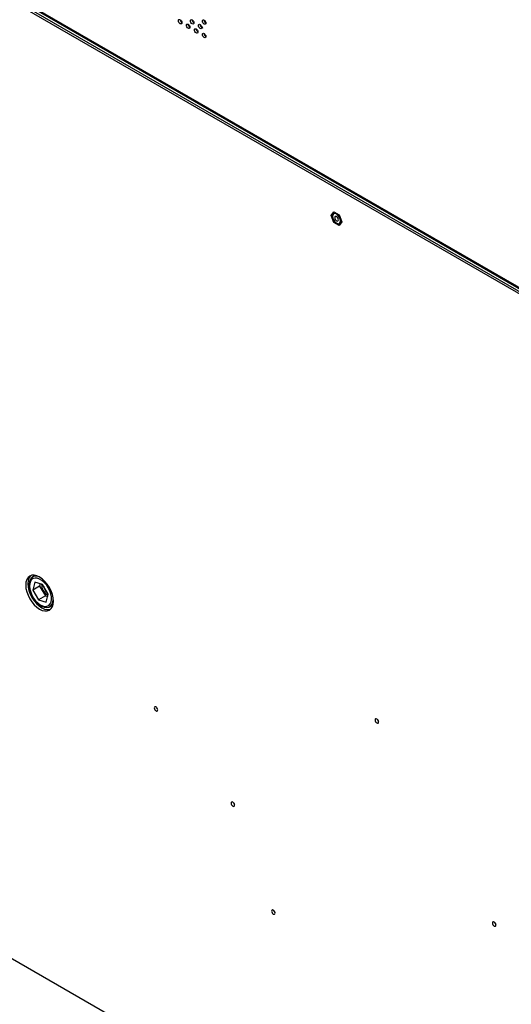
# Model space of a CAD drawing. Header units: millimetres. Extents: x 0 to 844, y -2 to 552.
# Tile 95 of 119: x 645 to 668, y 407 to 455. Entities that reach past the tile are written whole.
import ezdxf

# ---------------------------------------------------------------- set-up
doc = ezdxf.new("R2010")
doc.units = ezdxf.units.MM

msp = doc.modelspace()

# ---------------------------------------------------------------- linework, layer by layer
at = {"color": 7, "linetype": 'Continuous', "lineweight": 25}
for p, q in [((607.652, 477.087), (725.827, 408.866)), ((607.653, 477.148), (725.764, 408.964)), ((685.277, 432.023), (617.555, 471.118)), ((617.661, 471.179), (685.383, 432.084)), ((652.925, 454.81), (652.923, 454.796)), ((652.925, 454.81), (652.925, 454.841)), ((652.931, 454.78), (652.962, 454.797)), ((659.666, 445.338), (659.797, 445.524)), ((659.797, 445.001), (659.666, 445.338)), ((659.793, 445.421), (659.793, 445.421)), ((659.797, 445.524), (660.058, 445.373)), ((659.797, 445.524), (659.797, 445.524)), ((660.058, 445.373), (660.189, 445.036)), ((660.058, 445.373), (660.058, 445.373)), ((660.058, 444.851), (659.797, 445.001)), ((660.189, 445.036), (660.058, 444.851)), ((660.058, 444.851), (660.058, 444.851)), ((660.062, 444.954), (660.062, 444.954)), ((660.189, 445.036), (660.189, 445.037)), ((645.187, 427.786), (645.155, 427.768)), ((645.263, 427.509), (645.161, 427.13)), ((645.641, 427.407), (645.263, 427.509)), ((645.498, 427.325), (645.161, 427.13)), ((645.161, 427.13), (645.438, 426.65)), ((645.528, 427.438), (645.498, 427.325)), ((645.498, 427.325), (645.775, 426.845)), ((645.918, 426.927), (645.641, 427.407)), ((645.775, 426.845), (645.438, 426.65)), ((645.438, 426.65), (645.817, 426.549)), ((645.775, 426.845), (645.888, 426.814)), ((645.817, 426.549), (645.918, 426.927)), ((645.987, 426.327), (646.019, 426.345)), ((617.555, 424.575), (685.277, 385.48)), ((656.922, 411.495), (656.91, 411.488))]:
    msp.add_line(p, q, dxfattribs=at)
at = {"color": 8, "linetype": 'Continuous', "lineweight": 25}
for p, q in [((652.945, 454.821), (652.925, 454.81)), ((653.571, 454.072), (653.553, 454.062))]:
    msp.add_line(p, q, dxfattribs=at)
at = {"color": 7, "linetype": 'Continuous', "lineweight": 25, "flags": 128}
for points in [[(652.242, 454.814), (652.248, 454.847), (652.267, 454.868), (652.294, 454.873), (652.326, 454.862), (652.358, 454.836), (652.386, 454.799), (652.404, 454.757), (652.41, 454.716), (652.404, 454.683), (652.386, 454.662), (652.358, 454.657), (652.326, 454.668), (652.294, 454.694), (652.267, 454.731), (652.248, 454.773), (652.242, 454.814)], [(652.824, 454.804), (652.83, 454.838), (652.848, 454.859), (652.876, 454.864), (652.908, 454.853), (652.94, 454.827), (652.968, 454.79), (652.986, 454.748), (652.992, 454.707), (652.986, 454.674), (652.968, 454.653), (652.94, 454.647), (652.908, 454.658), (652.876, 454.684), (652.848, 454.721), (652.83, 454.763), (652.824, 454.804)], [(653.406, 454.795), (653.412, 454.829), (653.43, 454.85), (653.458, 454.855), (653.49, 454.844), (653.522, 454.818), (653.549, 454.781), (653.568, 454.739), (653.574, 454.698), (653.568, 454.664), (653.549, 454.643), (653.522, 454.638), (653.49, 454.649), (653.458, 454.675), (653.43, 454.712), (653.412, 454.754), (653.406, 454.795)], [(652.63, 454.59), (652.636, 454.623), (652.655, 454.644), (652.682, 454.649), (652.714, 454.638), (652.746, 454.612), (652.774, 454.575), (652.792, 454.533), (652.798, 454.492), (652.792, 454.459), (652.774, 454.438), (652.746, 454.433), (652.714, 454.444), (652.682, 454.47), (652.655, 454.507), (652.636, 454.549), (652.63, 454.59)], [(653.018, 454.366), (653.024, 454.399), (653.042, 454.42), (653.07, 454.425), (653.102, 454.414), (653.134, 454.388), (653.162, 454.351), (653.18, 454.309), (653.186, 454.268), (653.18, 454.235), (653.162, 454.214), (653.134, 454.209), (653.102, 454.22), (653.07, 454.246), (653.042, 454.283), (653.024, 454.325), (653.018, 454.366)], [(653.212, 454.58), (653.218, 454.614), (653.236, 454.635), (653.264, 454.64), (653.296, 454.629), (653.328, 454.603), (653.355, 454.566), (653.374, 454.524), (653.38, 454.483), (653.374, 454.45), (653.355, 454.429), (653.328, 454.423), (653.296, 454.435), (653.264, 454.461), (653.236, 454.497), (653.218, 454.539), (653.212, 454.58)], [(653.38, 454.492), (653.317, 454.587), (653.299, 454.61)], [(653.382, 454.484), (653.414, 454.473), (653.441, 454.478)], [(653.406, 454.142), (653.412, 454.175), (653.43, 454.196), (653.458, 454.202), (653.49, 454.19), (653.522, 454.164), (653.549, 454.127), (653.568, 454.085), (653.574, 454.044), (653.568, 454.011), (653.549, 453.99), (653.522, 453.985), (653.49, 453.996), (653.458, 454.022), (653.43, 454.059), (653.412, 454.101), (653.406, 454.142)], [(653.512, 454.116), (653.508, 454.147), (653.501, 454.183)], [(659.736, 445.298), (659.749, 445.211), (659.786, 445.12), (659.842, 445.039), (659.91, 444.978), (659.98, 444.945), (660.043, 444.945), (660.09, 444.977), (660.115, 445.038), (660.115, 445.119), (660.09, 445.21), (660.043, 445.297), (659.98, 445.37), (659.91, 445.418), (659.842, 445.434), (659.786, 445.418), (659.749, 445.37), (659.736, 445.298)], [(659.737, 445.297), (659.75, 445.21), (659.786, 445.12), (659.842, 445.039), (659.91, 444.978), (659.979, 444.946), (660.042, 444.945), (660.089, 444.978), (660.115, 445.039), (660.115, 445.12), (660.089, 445.21), (660.042, 445.297), (659.979, 445.369), (659.91, 445.417), (659.842, 445.433), (659.786, 445.417), (659.75, 445.369), (659.737, 445.297)], [(659.737, 445.297), (659.75, 445.21), (659.787, 445.12), (659.842, 445.039), (659.91, 444.978), (659.98, 444.946), (660.042, 444.945), (660.062, 444.954)], [(659.839, 445.238), (659.846, 445.195), (659.865, 445.151), (659.894, 445.113), (659.927, 445.085), (659.961, 445.074), (659.99, 445.079), (660.009, 445.101), (660.016, 445.136), (660.009, 445.179), (659.99, 445.223), (659.961, 445.262), (659.927, 445.289), (659.894, 445.301), (659.865, 445.296), (659.846, 445.274), (659.839, 445.238)], [(646.168, 426.597), (646.155, 426.756), (646.116, 426.924), (646.054, 427.095), (645.97, 427.261), (645.868, 427.416), (645.752, 427.556), (645.625, 427.673), (645.494, 427.764), (645.363, 427.824), (645.236, 427.853), (645.12, 427.849), (645.018, 427.811), (644.934, 427.741), (644.872, 427.643), (644.833, 427.519), (644.821, 427.375), (644.833, 427.215), (644.872, 427.047), (644.934, 426.877), (645.018, 426.711), (645.12, 426.555), (645.236, 426.416), (645.363, 426.299), (645.494, 426.208), (645.625, 426.147), (645.752, 426.118), (645.868, 426.123), (645.97, 426.161), (646.054, 426.23), (646.116, 426.329), (646.155, 426.453), (646.168, 426.597)], [(645.075, 427.836), (645.041, 427.803), (644.979, 427.705), (644.941, 427.581), (644.928, 427.437), (644.941, 427.277), (644.979, 427.109), (645.041, 426.939), (645.125, 426.773), (645.227, 426.617), (645.344, 426.478), (645.47, 426.361), (645.601, 426.27), (645.733, 426.209), (645.859, 426.18), (645.976, 426.185), (646.021, 426.197)], [(645.484, 427.769), (645.419, 427.791), (645.304, 427.807), (645.201, 427.789), (645.114, 427.739), (645.047, 427.658), (645.003, 427.551), (644.984, 427.422), (644.99, 427.276), (645.022, 427.121), (645.078, 426.962), (645.155, 426.807), (645.251, 426.662), (645.361, 426.535), (645.479, 426.429), (645.602, 426.351), (645.724, 426.303), (645.838, 426.288), (645.942, 426.305), (646.029, 426.356), (646.096, 426.436), (646.14, 426.543), (646.159, 426.672), (646.16, 426.721)], [(645.917, 427.247), (645.827, 427.382), (645.724, 427.501), (645.612, 427.598), (645.497, 427.668), (645.383, 427.709), (645.277, 427.717), (645.183, 427.694), (645.106, 427.639), (645.05, 427.556), (645.016, 427.448), (645.006, 427.32), (645.022, 427.179), (645.062, 427.031), (645.124, 426.883), (645.205, 426.742), (645.303, 426.614), (645.411, 426.505), (645.525, 426.421), (645.64, 426.365), (645.751, 426.341), (645.851, 426.348), (645.937, 426.388), (646.005, 426.457), (646.05, 426.553), (646.072, 426.672), (646.069, 426.807), (646.041, 426.952), (645.99, 427.101), (645.917, 427.247)], [(651.237, 421.303), (651.231, 421.344), (651.212, 421.386), (651.185, 421.423), (651.153, 421.449), (651.121, 421.46), (651.093, 421.455), (651.075, 421.434), (651.069, 421.4), (651.075, 421.359), (651.093, 421.317), (651.121, 421.28), (651.153, 421.254), (651.185, 421.243), (651.212, 421.249), (651.231, 421.27), (651.237, 421.303)], [(661.97, 420.718), (661.963, 420.759), (661.945, 420.801), (661.918, 420.838), (661.886, 420.864), (661.853, 420.875), (661.826, 420.87), (661.808, 420.849), (661.801, 420.816), (661.808, 420.775), (661.826, 420.733), (661.853, 420.696), (661.886, 420.67), (661.918, 420.659), (661.945, 420.664), (661.963, 420.685), (661.97, 420.718)], [(654.97, 416.676), (654.963, 416.717), (654.945, 416.759), (654.918, 416.796), (654.886, 416.822), (654.853, 416.833), (654.826, 416.828), (654.808, 416.807), (654.801, 416.773), (654.808, 416.732), (654.826, 416.69), (654.853, 416.653), (654.886, 416.627), (654.918, 416.616), (654.945, 416.622), (654.963, 416.643), (654.97, 416.676)], [(656.937, 411.43), (656.931, 411.471), (656.912, 411.513), (656.885, 411.55), (656.853, 411.576), (656.821, 411.587), (656.793, 411.582), (656.775, 411.561), (656.769, 411.528), (656.775, 411.487), (656.793, 411.445), (656.821, 411.408), (656.853, 411.382), (656.885, 411.371), (656.912, 411.376), (656.931, 411.397), (656.937, 411.43)], [(667.67, 410.846), (667.663, 410.887), (667.645, 410.929), (667.618, 410.966), (667.586, 410.992), (667.553, 411.003), (667.526, 410.997), (667.508, 410.976), (667.501, 410.943), (667.508, 410.902), (667.526, 410.86), (667.553, 410.823), (667.586, 410.797), (667.618, 410.786), (667.645, 410.791), (667.663, 410.812), (667.67, 410.846)]]:
    msp.add_lwpolyline(points, dxfattribs=at)
at = {"color": 7, "linetype": 'Continuous', "lineweight": 25}
for centre, radius, start, end in [((652.511, 454.872), 0.183, 183.3013, 237.3527), ((653.093, 454.862), 0.183, 183.3013, 237.3527), ((653.675, 454.853), 0.183, 183.3013, 237.3527), ((652.899, 454.648), 0.183, 183.3013, 237.3527), ((653.287, 454.424), 0.183, 183.3013, 237.3527), ((653.481, 454.639), 0.183, 183.3013, 237.3527), ((653.675, 454.2), 0.183, 183.3013, 237.3527), ((659.863, 445.315), 0.127, 123.3891, 187.9231), ((645.339, 427.511), 0.314, 85.3432, 118.9626), ((646.177, 427.397), 0.582, 177.7133, 242.2783), ((646.22, 427.422), 0.535, 192.0275, 227.9725), ((645.846, 426.627), 0.331, 301.5502, 345.4142), ((651.368, 421.476), 0.195, 193.6233, 226.3713), ((662.101, 420.891), 0.195, 193.6233, 226.3713), ((655.101, 416.849), 0.195, 193.6233, 226.3713), ((657.068, 411.603), 0.195, 193.6233, 226.3713), ((667.801, 411.018), 0.195, 193.6233, 226.3713)]:
    msp.add_arc(centre, radius, start, end, dxfattribs=at)

doc.saveas('drawing.dxf')
